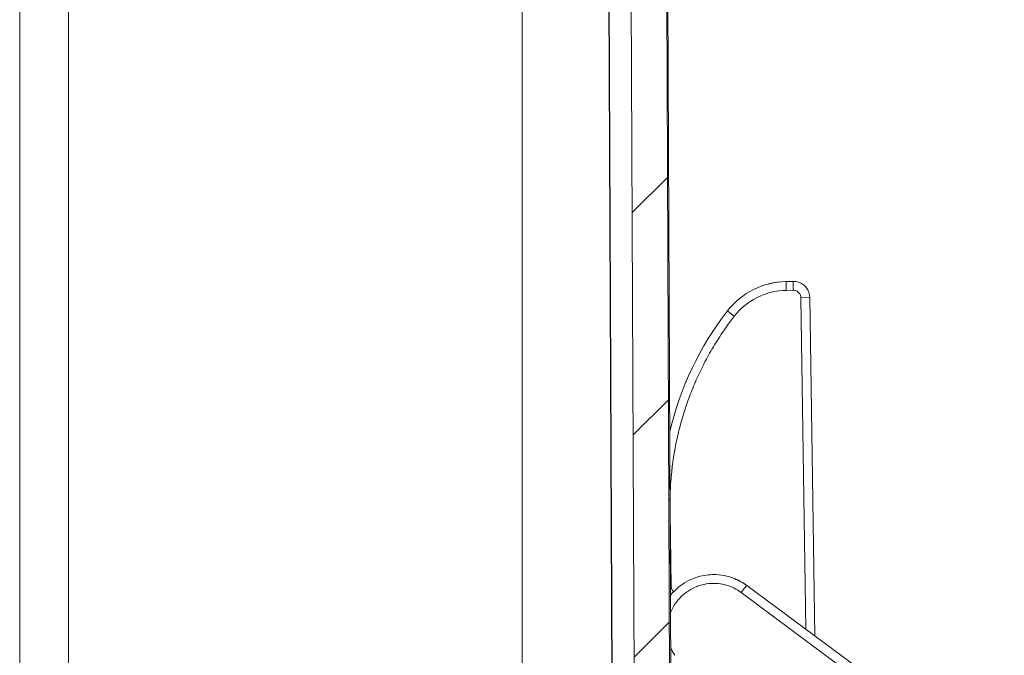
# Model space of a CAD drawing. Header units: inches. Extents: x -374 to 640, y -945 to 1059.
# Tile 112 of 222: x 73.1 to 77, y 87.91 to 90.43. Entities that reach past the tile are written whole.
import ezdxf

# ---------------------------------------------------------------- set-up
doc = ezdxf.new("R2010")
doc.units = ezdxf.units.IN
doc.header["$LTSCALE"] = 5
doc.header["$MEASUREMENT"] = 0
for name, color, linetype, lineweight in [('Hatch (ANSI)', 7, 'Continuous', 9), ('Visible (ANSI)', 7, 'Continuous', 18), ('Visible Narrow (ANSI)', 7, 'Continuous', 5)]:
    doc.layers.add(name, color=color, linetype=linetype, lineweight=lineweight)

msp = doc.modelspace()

# ---------------------------------------------------------------- hatches: boundary and pattern name
at = {"layer": 'Hatch (ANSI)'}
h = msp.add_hatch(dxfattribs=at)
h.set_pattern_fill('ANSI31', color=256, scale=5, style=0)
edge = h.paths.add_edge_path()
edge.add_ellipse((50.78627, 86.70121), major_axis=(-0.05057, 0.04083), ratio=1, start_angle=0, end_angle=39.92071)
edge.add_line((50.72128, 86.70007), (50.72285, 86.61044))
edge.add_line((50.72285, 86.61044), (50.77849, 86.61044))
edge.add_line((50.77849, 86.61044), (50.87292, 86.61044))
edge.add_line((50.87292, 86.61044), (50.92664, 86.61044))
edge.add_ellipse((50.92664, 86.57544), major_axis=(0.035, 0), ratio=1, start_angle=0, end_angle=90, ccw=False)
edge.add_line((50.96164, 86.57544), (50.96164, 86.56981))
edge.add_ellipse((51.08664, 86.56981), major_axis=(0, -0.125), ratio=1, start_angle=270, end_angle=292.5)
edge.add_line((50.97116, 86.52197), (50.9909, 86.4743))
edge.add_ellipse((51.01164, 86.48289), major_axis=(0.00859, -0.02074), ratio=1, start_angle=270, end_angle=405)
edge.add_line((51.03238, 86.4743), (51.05213, 86.52197))
edge.add_ellipse((50.93664, 86.56981), major_axis=(0.04784, 0.11548), ratio=1, start_angle=270, end_angle=292.5)
edge.add_line((51.06164, 86.56981), (51.06164, 86.57544))
edge.add_ellipse((51.09664, 86.57544), major_axis=(0, 0.035), ratio=1, start_angle=0, end_angle=90, ccw=False)
edge.add_line((51.09664, 86.61044), (51.15036, 86.61044))
edge.add_line((51.15036, 86.61044), (51.27639, 86.61044))
edge.add_line((51.27639, 86.61044), (51.3596, 86.61044))
edge.add_line((51.3596, 86.61044), (51.3847, 92.36154))
edge.add_spline(control_points=[(51.3847, 92.36154), (51.38476, 92.37666), (51.38629, 92.39311), (51.39278, 92.42572), (51.39782, 92.44186), (51.40963, 92.47037), (51.41748, 92.48535), (51.43617, 92.51332), (51.44701, 92.52631), (51.46883, 92.54813), (51.48182, 92.55897), (51.50979, 92.57766), (51.52477, 92.58551), (51.55328, 92.59732), (51.56942, 92.60236), (51.60242, 92.60892), (51.61927, 92.61044), (51.6347, 92.61044)], knot_values=[0.0027648, 0.0027648, 0.0027648, 0.0027648, 0.1175511, 0.1175511, 0.2351022, 0.2351022, 0.3526538, 0.3526538, 0.4702054, 0.4702054, 0.5877576, 0.5877576, 0.7053098, 0.7053098, 0.8228626, 0.8228626, 0.9404154, 0.9404154, 0.9404154, 0.9404154], degree=3, periodic=0)
edge.add_line((51.6347, 92.61044), (60.79185, 92.61044))
edge.add_ellipse((61.09803, 92.73544), major_axis=(-0.35355, 0), ratio=0.7071068, start_angle=30, end_angle=90)
edge.add_line((61.09803, 92.48544), (61.54632, 92.48544))
edge.add_ellipse((61.54632, 92.73544), major_axis=(0.35355, 0), ratio=0.7071068, start_angle=270, end_angle=330.00001)
edge.add_line((61.85251, 92.61044), (63.07389, 92.61044))
edge.add_ellipse((63.2904, 92.73544), major_axis=(0.125, -0.21651), ratio=1, start_angle=270, end_angle=330)
edge.add_line((63.2904, 92.48544), (63.60738, 92.48544))
edge.add_ellipse((63.60738, 92.73544), major_axis=(0.25, 0), ratio=1, start_angle=270, end_angle=330)
edge.add_line((63.82389, 92.61044), (65.04528, 92.61044))
edge.add_ellipse((65.35146, 92.73544), major_axis=(-0.35355, 0), ratio=0.7071068, start_angle=30, end_angle=90)
edge.add_line((65.35146, 92.48544), (65.79975, 92.48544))
edge.add_ellipse((65.79975, 92.73544), major_axis=(0.35355, 0), ratio=0.7071068, start_angle=270, end_angle=330.00001)
edge.add_line((66.10594, 92.61044), (75.26308, 92.61044))
edge.add_spline(control_points=[(75.26308, 92.61044), (75.27851, 92.61044), (75.29536, 92.60892), (75.32836, 92.60236), (75.3445, 92.59732), (75.37301, 92.58551), (75.38799, 92.57766), (75.41597, 92.55897), (75.42896, 92.54813), (75.45077, 92.52631), (75.46161, 92.51332), (75.4803, 92.48535), (75.48815, 92.47037), (75.49996, 92.44186), (75.505, 92.42572), (75.51149, 92.39311), (75.51302, 92.37666), (75.51308, 92.36154)], knot_values=[2.8212462, 2.8212462, 2.8212462, 2.8212462, 2.9387989, 2.9387989, 3.0563517, 3.0563517, 3.173904, 3.173904, 3.2914562, 3.2914562, 3.4090078, 3.4090078, 3.5265594, 3.5265594, 3.6441105, 3.6441105, 3.7588968, 3.7588968, 3.7588968, 3.7588968], degree=3, periodic=0)
edge.add_line((75.51308, 92.36154), (75.53818, 86.61044))
edge.add_line((75.53818, 86.61044), (75.62139, 86.61044))
edge.add_line((75.62139, 86.61044), (75.74742, 86.61044))
edge.add_line((75.74742, 86.61044), (75.80114, 86.61044))
edge.add_ellipse((75.80114, 86.57544), major_axis=(0.035, 0), ratio=1, start_angle=0, end_angle=90, ccw=False)
edge.add_line((75.83614, 86.57544), (75.83614, 86.56981))
edge.add_ellipse((75.96114, 86.56981), major_axis=(0, -0.125), ratio=1, start_angle=270, end_angle=292.5)
edge.add_line((75.84566, 86.52197), (75.8654, 86.4743))
edge.add_ellipse((75.88614, 86.48289), major_axis=(0.00859, -0.02074), ratio=1, start_angle=270, end_angle=405)
edge.add_line((75.90688, 86.4743), (75.92663, 86.52197))
edge.add_ellipse((75.81114, 86.56981), major_axis=(0.04784, 0.11548), ratio=1, start_angle=270, end_angle=292.5)
edge.add_line((75.93614, 86.56981), (75.93614, 86.57544))
edge.add_ellipse((75.97114, 86.57544), major_axis=(0, 0.035), ratio=1, start_angle=0, end_angle=90, ccw=False)
edge.add_line((75.97114, 86.61044), (76.02486, 86.61044))
edge.add_line((76.02486, 86.61044), (76.1193, 86.61044))
edge.add_line((76.1193, 86.61044), (76.15139, 86.61044))
edge.add_line((76.15139, 86.61044), (76.11284, 87.05111))
edge.add_ellipse((76.04808, 87.04544), major_axis=(-0.00567, 0.06475), ratio=1, start_angle=270, end_angle=355)
edge.add_line((76.04808, 87.11044), (75.94579, 87.11044))
edge.add_ellipse((75.94579, 87.04544), major_axis=(-0.065, 0), ratio=1, start_angle=270, end_angle=359.75)
edge.add_line((75.88079, 87.04573), (75.87978, 86.81516))
edge.add_ellipse((75.81478, 86.81544), major_axis=(-0.00028, -0.065), ratio=1, start_angle=0.25, end_angle=90, ccw=False)
edge.add_line((75.81478, 86.75044), (75.74229, 86.75044))
edge.add_spline(control_points=[(75.74229, 86.75044), (75.73426, 86.75044), (75.72482, 86.75232), (75.71, 86.75846), (75.702, 86.76381), (75.69065, 86.77516), (75.6853, 86.78316), (75.6792, 86.79789), (75.67732, 86.8072), (75.67729, 86.81516)], knot_values=[0.244508, 0.244508, 0.244508, 0.244508, 0.3056354, 0.3056354, 0.3667626, 0.3667626, 0.4278894, 0.4278894, 0.4882971, 0.4882971, 0.4882971, 0.4882971], degree=3, periodic=0)
edge.add_line((75.67729, 86.81516), (75.65308, 92.36215))
edge.add_spline(control_points=[(75.65308, 92.36215), (75.65298, 92.38575), (75.65059, 92.4114), (75.64047, 92.46227), (75.63261, 92.48746), (75.61419, 92.53192), (75.60194, 92.5553), (75.57278, 92.59894), (75.55588, 92.6192), (75.52184, 92.65323), (75.50158, 92.67014), (75.45794, 92.6993), (75.43457, 92.71155), (75.3901, 92.72997), (75.36491, 92.73783), (75.31343, 92.74807), (75.28715, 92.75044), (75.26308, 92.75044)], knot_values=[0.004313, 0.004313, 0.004313, 0.004313, 0.1833797, 0.1833797, 0.3667594, 0.3667594, 0.5501399, 0.5501399, 0.7335204, 0.7335204, 0.9169019, 0.9169019, 1.1002834, 1.1002834, 1.2836657, 1.2836657, 1.467048, 1.467048, 1.467048, 1.467048], degree=3, periodic=0)
edge.add_line((75.26308, 92.75044), (51.6347, 92.75044))
edge.add_spline(control_points=[(51.6347, 92.75044), (51.61063, 92.75044), (51.58435, 92.74807), (51.53287, 92.73783), (51.50768, 92.72997), (51.46321, 92.71155), (51.43984, 92.6993), (51.3962, 92.67014), (51.37594, 92.65323), (51.34191, 92.6192), (51.325, 92.59894), (51.29584, 92.5553), (51.28359, 92.53192), (51.26517, 92.48746), (51.25731, 92.46227), (51.24719, 92.4114), (51.2448, 92.38575), (51.2447, 92.36215)], knot_values=[4.401144, 4.401144, 4.401144, 4.401144, 4.5845263, 4.5845263, 4.7679087, 4.7679087, 4.9512902, 4.9512902, 5.1346717, 5.1346717, 5.3180522, 5.3180522, 5.5014327, 5.5014327, 5.6848123, 5.6848123, 5.863879, 5.863879, 5.863879, 5.863879], degree=3, periodic=0)
edge.add_line((51.2447, 92.36215), (51.22049, 86.81516))
edge.add_spline(control_points=[(51.22049, 86.81516), (51.22046, 86.8072), (51.21858, 86.79789), (51.21248, 86.78316), (51.20713, 86.77516), (51.19578, 86.76381), (51.18778, 86.75846), (51.17296, 86.75232), (51.16352, 86.75044), (51.15549, 86.75044)], knot_values=[0.4897349, 0.4897349, 0.4897349, 0.4897349, 0.5501426, 0.5501426, 0.6112694, 0.6112694, 0.6723966, 0.6723966, 0.733524, 0.733524, 0.733524, 0.733524], degree=3, periodic=0)
edge.add_line((51.15549, 86.75044), (51.083, 86.75044))
edge.add_ellipse((51.083, 86.81544), major_axis=(-0.065, 0), ratio=1, start_angle=0.25, end_angle=90, ccw=False)
edge.add_line((51.018, 86.81516), (51.01699, 87.04573))
edge.add_ellipse((50.95199, 87.04544), major_axis=(-0.00028, 0.065), ratio=1, start_angle=270, end_angle=359.75)
edge.add_line((50.95199, 87.11044), (50.8497, 87.11044))
edge.add_ellipse((50.8497, 87.04544), major_axis=(-0.065, 0), ratio=1, start_angle=270, end_angle=355)
edge.add_line((50.78494, 87.05111), (50.76406, 86.81238))
edge.add_ellipse((50.63455, 86.82371), major_axis=(-0.01133, -0.12951), ratio=1, start_angle=56.08218, end_angle=90, ccw=False)

# ---------------------------------------------------------------- linework, layer by layer
at = {"layer": 'Visible (ANSI)'}
for p, q in [((75.4238, 92.36154), (75.44889, 86.61044)), ((75.51308, 92.36154), (75.53818, 86.61044)), ((75.67729, 86.81516), (75.65308, 92.36215)), ((75.65754, 92.36215), (75.68175, 86.81516)), ((76.10742, 89.39274), (76.10742, 89.39274)), ((76.13448, 89.39436), (76.16193, 89.39475)), ((76.22786, 89.3307), (76.24725, 87.99033)), ((75.97789, 88.1906), (76.43153, 87.85331))]:
    msp.add_line(p, q, dxfattribs=at)
msp.add_arc((76.13882, 89.09439), 0.3, 90.82865, 142.2292, dxfattribs=at)
for centre, major_axis, ratio, start_param, end_param in [((76.16288, 89.32977), (-0.04704, 0.04485), 0.9998617, 5.1789404, 5.4885942), ((76.16288, 89.32977), (-0.04704, 0.04485), 0.9998617, 3.9176214, 4.5893484), ((76.88977, 88.51251), (-1.18509, 0.39758), 0.9999998, 5.9476499, 6.3754514)]:
    msp.add_ellipse(centre, major_axis=major_axis, ratio=ratio, start_param=start_param, end_param=end_param, dxfattribs=at)
for points, knots in [([(76.06474, 89.38509), (76.07281, 89.38715), (76.08056, 89.38875), (76.08821, 89.39009), (76.08925, 89.39026), (76.09026, 89.39043)], [0, 0, 0, 0, 0.068929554, 0.068929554, 0.080176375, 0.080176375, 0.080176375, 0.080176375]), ([(76.09662, 89.3914), (76.10085, 89.392), (76.10419, 89.39239), (76.10671, 89.39266), (76.10709, 89.3927), (76.10742, 89.39274)], [0, 0, 0, 0, 0.055496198, 0.055496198, 0.066505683, 0.066505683, 0.066505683, 0.066505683]), ([(76.18178, 89.39195), (76.18851, 89.3899), (76.19499, 89.38671), (76.20534, 89.3793), (76.20956, 89.37534), (76.21316, 89.37094)], [0, 0, 0, 0, 0.053621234, 0.053621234, 0.096970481, 0.096970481, 0.096970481, 0.096970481]), ([(75.67592, 88.15091), (75.68243, 88.15913), (75.69938, 88.17762), (75.73086, 88.20192), (75.76421, 88.21835), (75.78567, 88.22508), (75.79334, 88.22703)], [0.44852969, 0.44852969, 0.44852969, 0.44852969, 0.5, 0.57142857, 0.64285714, 0.68169891, 0.68169891, 0.68169891, 0.68169891]), ([(75.85761, 88.23357), (75.87171, 88.23291), (75.8936, 88.22974), (75.91468, 88.22334), (75.92209, 88.22065)], [0.7878452, 0.7878452, 0.7878452, 0.7878452, 0.85714286, 0.89588955, 0.89588955, 0.89588955, 0.89588955])]:
    msp.add_open_spline(points, degree=3, knots=knots, dxfattribs=at)
for points in [[(75.79334, 88.22703), (75.81421, 88.23235), (75.8361, 88.23458), (75.85761, 88.23357)], [(75.92209, 88.22065), (75.94195, 88.21343), (75.96093, 88.20321), (75.97789, 88.1906)], [(75.92499, 88.21957), (75.94379, 88.21244), (75.96175, 88.2026), (75.97789, 88.1906)]]:
    msp.add_open_spline(points, degree=3, dxfattribs=at)
at = {"layer": 'Visible Narrow (ANSI)'}
for p, q in [((73.10149, 86.61044), (73.10101, 92.36154)), ((73.29457, 86.61044), (73.29457, 92.36154)), ((75.08889, 92.36154), (75.08889, 86.61044)), ((75.42564, 92.36154), (75.45073, 86.61044)), ((76.13438, 89.35935), (76.16183, 89.35975)), ((76.19226, 89.33018), (76.22786, 89.3307)), ((76.19226, 89.33018), (76.21125, 88.0171)), ((75.67872, 88.18781), (75.67448, 88.48156)), ((75.67872, 88.18781), (75.67576, 88.18776)), ((75.95639, 88.16252), (76.41004, 87.82522))]:
    msp.add_line(p, q, dxfattribs=at)
for start, end in [(269.3079848, 269.3079849), (269.3364756, 269.3364757), (270.0142531, 270.0142532)]:
    msp.add_arc((132.61238, 552.0832), 507.11098, start, end, dxfattribs=at)
for centre, major_axis, ratio, start_param, end_param in [((76.13499, 89.35936), (-0.00051, 0.035), 0.0174524, 0, 1.5707963), ((76.16244, 89.35976), (-0.00051, 0.035), 0.0174524, 0.0000004, 1.5707859), ((76.13826, 89.09429), (-0.11849, 0.23715), 0.9997961, 5.8343536, 6.7312916), ((75.92935, 89.2567), (-0.02767, 0.02144), 0.0108891, 0.0000001, 1.5571554), ((75.95701, 88.16252), (0.02088, 0.02809), 0.01403, 6.2831846, 7.8643629)]:
    msp.add_ellipse(centre, major_axis=major_axis, ratio=ratio, start_param=start_param, end_param=end_param, dxfattribs=at)
for points, knots in [([(76.16183, 89.35975), (76.16368, 89.35977), (76.16549, 89.35963), (76.16728, 89.35933), (76.16769, 89.35926), (76.16809, 89.35918), (76.16849, 89.3591), (76.17045, 89.35868), (76.17238, 89.35806), (76.17423, 89.35726), (76.17444, 89.35717), (76.17466, 89.35707), (76.17487, 89.35697), (76.17686, 89.35605), (76.17874, 89.35491), (76.18048, 89.35359), (76.18231, 89.35218), (76.18398, 89.35057), (76.18545, 89.34879), (76.18687, 89.34705), (76.1881, 89.34516), (76.18911, 89.34314), (76.18923, 89.34288), (76.18936, 89.34262), (76.18948, 89.34236), (76.1903, 89.34058), (76.19095, 89.33872), (76.19141, 89.33682), (76.19152, 89.33637), (76.19162, 89.33592), (76.19171, 89.33547), (76.19205, 89.33374), (76.19223, 89.33198), (76.19226, 89.33018)], [0, 0, 0, 0, 0.1166152, 0.1166152, 0.1166152, 0.1428571, 0.1428571, 0.1428571, 0.2708215, 0.2708215, 0.2708215, 0.2857143, 0.2857143, 0.2857143, 0.4247269, 0.4247269, 0.4247269, 0.5714286, 0.5714286, 0.5714286, 0.7142857, 0.7142857, 0.7142857, 0.7325468, 0.7325468, 0.7325468, 0.8571429, 0.8571429, 0.8571429, 0.8868046, 0.8868046, 0.8868046, 1, 1, 1, 1]), ([(75.67427, 88.52905), (75.67447, 88.54377), (75.67493, 88.55827), (75.67564, 88.57257), (75.67569, 88.57364), (75.67575, 88.57471), (75.6758, 88.57578), (75.67713, 88.60118), (75.67921, 88.6259), (75.68197, 88.65007), (75.68206, 88.65087), (75.68215, 88.65168), (75.68225, 88.65248), (75.68507, 88.67683), (75.68858, 88.70063), (75.6927, 88.72397), (75.6928, 88.72453), (75.6929, 88.72509), (75.693, 88.72565), (75.69719, 88.74917), (75.70201, 88.77223), (75.70744, 88.79492), (75.70752, 88.79526), (75.7076, 88.79561), (75.70768, 88.79595), (75.71317, 88.81883), (75.71927, 88.84135), (75.72599, 88.86361), (75.72604, 88.86375), (75.72608, 88.86389), (75.72612, 88.86403), (75.73289, 88.88643), (75.74028, 88.90856), (75.74833, 88.93053), (75.75638, 88.9525), (75.76509, 88.9743), (75.77452, 88.99603), (75.77462, 88.99627), (75.77472, 88.9965), (75.77482, 88.99674), (75.78416, 89.01823), (75.7942, 89.03964), (75.80503, 89.06105), (75.80525, 89.06147), (75.80546, 89.06189), (75.80567, 89.06231), (75.81644, 89.08353), (75.82799, 89.10475), (75.84042, 89.12599), (75.84078, 89.1266), (75.84113, 89.12721), (75.84149, 89.12782), (75.85386, 89.14888), (75.8671, 89.16998), (75.88137, 89.19116), (75.8819, 89.19196), (75.88244, 89.19276), (75.88299, 89.19356), (75.8972, 89.21456), (75.91243, 89.23564), (75.92874, 89.25669)], [0.03779446, 0.03779446, 0.03779446, 0.03779446, 0.08720687, 0.08720687, 0.08720687, 0.09090909, 0.09090909, 0.09090909, 0.17889432, 0.17889432, 0.17889432, 0.18181818, 0.18181818, 0.18181818, 0.27058625, 0.27058625, 0.27058625, 0.27272727, 0.27272727, 0.27272727, 0.36227751, 0.36227751, 0.36227751, 0.36363636, 0.36363636, 0.36363636, 0.45396911, 0.45396911, 0.45396911, 0.45454545, 0.45454545, 0.45454545, 0.54545455, 0.54545455, 0.54545455, 0.63636364, 0.63636364, 0.63636364, 0.63735243, 0.63735243, 0.63735243, 0.72727273, 0.72727273, 0.72727273, 0.72904377, 0.72904377, 0.72904377, 0.81818182, 0.81818182, 0.81818182, 0.82073564, 0.82073564, 0.82073564, 0.90909091, 0.90909091, 0.90909091, 0.91242356, 0.91242356, 0.91242356, 1, 1, 1, 1]), ([(75.67621, 88.08346), (75.67682, 88.08496), (75.67744, 88.08646), (75.67808, 88.08795), (75.67825, 88.08834), (75.67842, 88.08872), (75.67859, 88.08911), (75.68342, 88.10007), (75.68932, 88.11056), (75.69619, 88.12038), (75.69632, 88.12058), (75.69646, 88.12077), (75.6966, 88.12097), (75.70361, 88.13091), (75.71161, 88.14015), (75.72045, 88.14851), (75.72936, 88.15695), (75.73913, 88.16449), (75.74954, 88.17099), (75.75991, 88.17745), (75.77093, 88.18288), (75.78238, 88.18716), (75.78267, 88.18727), (75.78296, 88.18738), (75.78325, 88.18749), (75.79443, 88.1916), (75.80601, 88.19463), (75.81777, 88.19651), (75.81826, 88.19659), (75.81874, 88.19666), (75.81923, 88.19674), (75.83083, 88.19849), (75.84259, 88.19914), (75.8543, 88.19866), (75.85498, 88.19863), (75.85566, 88.1986), (75.85633, 88.19856), (75.86786, 88.19796), (75.87933, 88.19627), (75.89055, 88.19351), (75.89139, 88.19331), (75.89222, 88.1931), (75.89305, 88.19288), (75.90406, 88.19001), (75.91481, 88.18611), (75.92505, 88.1813), (75.92599, 88.18085), (75.92694, 88.1804), (75.92787, 88.17994), (75.93785, 88.17504), (75.94733, 88.16925), (75.95639, 88.16252)], [0.34520452, 0.34520452, 0.34520452, 0.34520452, 0.35467829, 0.35467829, 0.35467829, 0.35714286, 0.35714286, 0.35714286, 0.42717754, 0.42717754, 0.42717754, 0.42857143, 0.42857143, 0.42857143, 0.49967618, 0.49967618, 0.49967618, 0.57142857, 0.57142857, 0.57142857, 0.64285714, 0.64285714, 0.64285714, 0.64467334, 0.64467334, 0.64467334, 0.71428571, 0.71428571, 0.71428571, 0.71717285, 0.71717285, 0.71717285, 0.78571429, 0.78571429, 0.78571429, 0.78967388, 0.78967388, 0.78967388, 0.85714286, 0.85714286, 0.85714286, 0.86216797, 0.86216797, 0.86216797, 0.92857143, 0.92857143, 0.92857143, 0.93470401, 0.93470401, 0.93470401, 1, 1, 1, 1]), ([(75.68883, 88.16578), (75.688, 88.16652), (75.6872, 88.16731), (75.68645, 88.16814), (75.68484, 88.16992), (75.68345, 88.1719), (75.68231, 88.17402), (75.6822, 88.17422), (75.68209, 88.17442), (75.68199, 88.17463), (75.681, 88.17657), (75.68022, 88.17863), (75.67968, 88.18072), (75.67957, 88.18113), (75.67947, 88.18155), (75.67938, 88.18198), (75.67897, 88.18388), (75.67875, 88.18582), (75.67872, 88.18781)], [0.42257953, 0.42257953, 0.42257953, 0.42257953, 0.5, 0.5, 0.5, 0.66666667, 0.66666667, 0.66666667, 0.68248596, 0.68248596, 0.68248596, 0.83333333, 0.83333333, 0.83333333, 0.86355634, 0.86355634, 0.86355634, 1, 1, 1, 1]), ([(75.6933, 87.91399), (75.68715, 87.92333), (75.68196, 87.93303), (75.67766, 87.94315), (75.67738, 87.94382), (75.67709, 87.9445), (75.67682, 87.94517)], [0, 0, 0, 0, 0.064642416, 0.064642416, 0.064642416, 0.068935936, 0.068935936, 0.068935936, 0.068935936])]:
    msp.add_open_spline(points, degree=3, knots=knots, dxfattribs=at)

doc.saveas('drawing.dxf')
